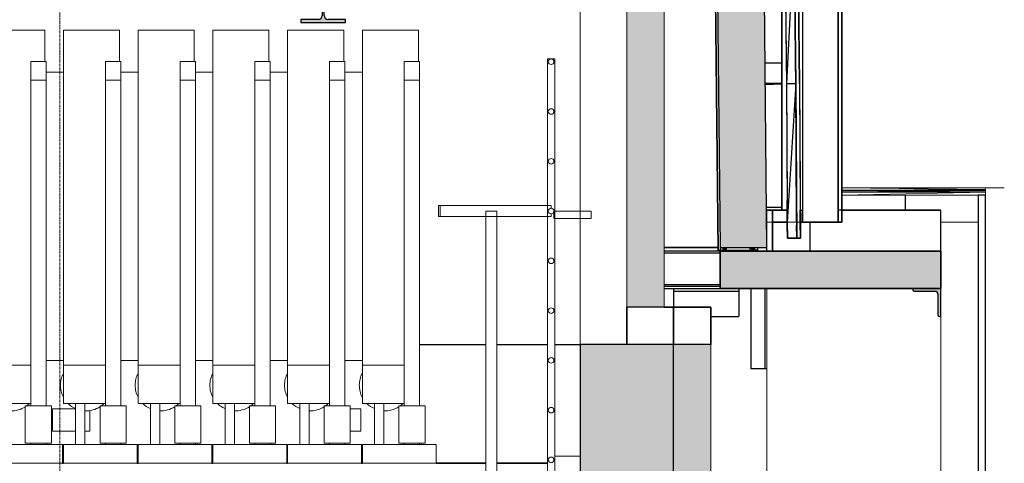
# Model space of a CAD drawing. Header units: millimetres. Extents: x 61846 to 198573, y 13020 to 52988.
# Tile 108 of 150: x 147565 to 152836, y 19093 to 21470. Entities that reach past the tile are written whole.
import ezdxf

# ---------------------------------------------------------------- set-up
doc = ezdxf.new("R2010")
doc.units = ezdxf.units.MM
doc.linetypes.add('Grid Line', pattern=[22.225, 12.7, -3.175, 3.175, -3.175])
for name, color, linetype, lineweight in [('A-COLS', 52, 'Continuous', 35), ('A-FLOR', 192, 'Continuous', 50), ('A-GENM', 13, 'Continuous', 18), ('A-ROOF', 132, 'Continuous', 35), ('A-WALL', 113, 'Continuous', 25), ('E-LITE-EQPM', 33, 'Continuous', 18), ('I-WALL', 2, 'Continuous', 25), ('S-BEAM', 12, 'Continuous', 35), ('S-FNDN', 32, 'Continuous', 35), ('S-GRID', 1, 'Continuous', 18)]:
    doc.layers.add(name, color=color, linetype=linetype, lineweight=lineweight)

# ---------------------------------------------------------------- blocks, each defined once
blk = doc.blocks.new('NLRS_63_LF_LB_plafond armatuur_gen_ISR_NLRS_63_LF_LB_armatuur recht_DNL_3973985 - NLRS_63_LF_LB_plafond armatuur_gen_ISR_NLRS_63_LF_LB_armatuur recht_DNL_3973985-585721-GZ lierenkamer 1')
at = {"layer": 'E-LITE-EQPM', "color": 7, "lineweight": 9}
for p, q in [((84824.6, 19385), (84880.7, 19385)), ((84880.7, 19385), (84880.7, 19265)), ((84880.7, 19265), (84824.6, 19265))]:
    blk.add_line(p, q, dxfattribs=at)
blk = doc.blocks.new('NLRS_63_LF_LB_plafond armatuur_gen_ISR_NLRS_63_LF_LB_noodverlichtings armatuur rond_DNL_4735046 - NLRS_63_LF_LB_plafond armatuur_gen_ISR_NLRS_63_LF_LB_noodverlichtings armatuur rond_DNL_4735046-589605-GZ lierenkamer 1')
at = {"layer": 'E-LITE-EQPM', "color": 7, "lineweight": 9}
for p, q in [((83230.7, 19385), (83230.7, 19265)), ((83230.7, 19385), (83330.7, 19385)), ((83330.7, 19385), (83354.1, 19385)), ((83430.7, 19265), (83430.7, 19377)), ((83330.7, 19265), (83230.7, 19265)), ((83354.1, 19265), (83330.7, 19265)), ((83430.7, 19265), (83404.4, 19265))]:
    blk.add_line(p, q, dxfattribs=at)
blk = doc.blocks.new('TadP_A_INS_INSTALLATIES_rvt-3-GZ lierenkamer 1')
at = {"layer": 'E-LITE-EQPM', "lineweight": 9}
for name in ['NLRS_63_LF_LB_plafond armatuur_gen_ISR_NLRS_63_LF_LB_noodverlichtings armatuur rond_DNL_4735046 - NLRS_63_LF_LB_plafond armatuur_gen_ISR_NLRS_63_LF_LB_noodverlichtings armatuur rond_DNL_4735046-589605-GZ lierenkamer 1', 'NLRS_63_LF_LB_plafond armatuur_gen_ISR_NLRS_63_LF_LB_armatuur recht_DNL_3973985 - NLRS_63_LF_LB_plafond armatuur_gen_ISR_NLRS_63_LF_LB_armatuur recht_DNL_3973985-585721-GZ lierenkamer 1']:
    blk.add_blockref(name, (0, 0), dxfattribs=at)
blk = doc.blocks.new('Basic Wall_28_PBT_WA_beton t_p_g__d_250_C30_37_2203250 - Basic Wall_28_PBT_WA_beton t_p_g__d_250_C30_37_2203250-313176-GZ lierenkamer 1')
at = {"layer": 'A-WALL', "color": 10, "lineweight": 18}
for p, q in [((86305, 24360), (86304.6, 24360)), ((86304.6, 24360), (86304.6, 24290)), ((86305, 19730), (86305, 24360)), ((86055, 24290), (86055, 19730)), ((86055, 24290), (86055, 20445)), ((86055, 20445), (86055, 24290)), ((86055, 24290), (86304.6, 24290)), ((86304.6, 24290), (86055, 24290)), ((86304.6, 24290), (86055, 24290)), ((86055, 20405), (86055, 19730)), ((86055, 19730), (86055, 20405)), ((86055, 19730), (86055.2, 19730)), ((86055, 19730), (86305, 19730)), ((86055.2, 19730), (86055, 19730))]:
    blk.add_line(p, q, dxfattribs=at)
blk = doc.blocks.new('Basic Wall_28_PBT_WA_beton t_p_g__d_250_C30_37_2203250 - Basic Wall_28_PBT_WA_beton t_p_g__d_250_C30_37_2203250-313180-GZ lierenkamer 1')
blk.add_blockref('Basic Wall_28_PBT_WA_beton t_p_g__d_250_C30_37_2203250 - Basic Wall_28_PBT_WA_beton t_p_g__d_250_C30_37_2203250-313176-GZ lierenkamer 1', (0, 0))
blk = doc.blocks.new('28_PBT_SF_toneeltoren_dakboog_28_PBT_SF_toneeltoren_dakboog as R_2584242 - 28_PBT_SF_toneeltoren_dakboog_28_PBT_SF_toneeltoren_dakboog as R_2584242-313469-GZ lierenkamer 1')
at = {"layer": 'S-BEAM', "color": 250, "lineweight": 25}
for p, q in [((86793.9, 20250), (86504.6, 20250)), ((86504.6, 20250), (86793.9, 20250))]:
    blk.add_line(p, q, dxfattribs=at)
blk = doc.blocks.new('28_PBT_SF_toneeltoren_dakboog_28_PBT_SF_toneeltoren_dakboog as R_2584242 - 28_PBT_SF_toneeltoren_dakboog_28_PBT_SF_toneeltoren_dakboog as R_2584242-313473-GZ lierenkamer 1')
blk.add_blockref('28_PBT_SF_toneeltoren_dakboog_28_PBT_SF_toneeltoren_dakboog as R_2584242 - 28_PBT_SF_toneeltoren_dakboog_28_PBT_SF_toneeltoren_dakboog as R_2584242-313469-GZ lierenkamer 1', (0, 0))
blk = doc.blocks.new('28_PBT_SC_staal_H-profiel_gekromd_dak toneeltoren_S355_HE200B_betondak_as R_3531939 - 28_PBT_SC_staal_H-profiel_gekromd_dak toneeltoren_S355_HE200B_betondak_as R_3531939-313701-GZ lierenkamer 1')
at = {"layer": 'A-COLS', "color": 250, "lineweight": 25}
for p, q in [((85302.6, 26125.9), (85301.9, 26113.9)), ((85301.9, 26113.9), (85302.6, 26125.9)), ((85301.9, 26113.9), (85417.3, 26102.5)), ((85417.3, 26102.5), (85301.9, 26113.9)), ((85395.3, 26104.7), (85531.2, 26080.8)), ((85531.2, 26080.8), (85395.3, 26104.7)), ((85417.3, 26102.5), (85531.2, 26080.8)), ((85531.2, 26080.8), (85417.3, 26102.5)), ((85644.8, 26048.1), (85487, 26088.6)), ((85487, 26088.6), (85644.8, 26048.1)), ((85487.6, 26088.5), (85642.6, 26048.9)), ((85642.6, 26048.9), (85487.6, 26088.5)), ((85531.2, 26080.8), (85642.6, 26048.9)), ((85642.6, 26048.9), (85531.2, 26080.8)), ((85642.6, 26048.9), (85750.7, 26007.2)), ((85750.7, 26007.2), (85642.6, 26048.9)), ((85752.1, 26006.5), (85704.2, 26025.2)), ((85704.2, 26025.2), (85752.1, 26006.5)), ((85750.7, 26007.2), (85854.7, 25955.9)), ((85854.7, 25955.9), (85750.7, 26007.2)), ((85855.6, 25955.3), (85811.3, 25977.3)), ((85811.3, 25977.3), (85855.6, 25955.3)), ((85854.7, 25955.9), (85953.5, 25895.4)), ((85953.5, 25895.4), (85854.7, 25955.9)), ((85954.1, 25895), (85914.7, 25919.1)), ((85914.7, 25919.1), (85954.1, 25895)), ((85953.5, 25895.4), (86046.6, 25826.3)), ((86046.6, 25826.3), (85953.5, 25895.4)), ((86046.6, 25826.3), (86133, 25749.1)), ((86133, 25749.1), (86046.6, 25826.3)), ((86133, 25749.1), (86236.6, 25645.2)), ((86236.6, 25645.2), (86133, 25749.1)), ((86236.6, 25645.2), (86330.8, 25532.9)), ((86330.8, 25532.9), (86236.6, 25645.2)), ((86330.8, 25532.9), (86415.2, 25412.9)), ((86415.2, 25412.9), (86330.8, 25532.9)), ((86415.2, 25412.9), (86488.9, 25286.1)), ((86488.9, 25286.1), (86415.2, 25412.9)), ((86488.9, 25286.1), (86551.6, 25153.5)), ((86551.6, 25153.5), (86488.9, 25286.1)), ((86551.6, 25153.5), (86602.7, 25016.1)), ((86602.7, 25016.1), (86551.6, 25153.5)), ((86602.7, 25016.1), (86641.9, 24874.8)), ((86641.9, 24874.8), (86602.7, 25016.1)), ((86641.9, 24874.8), (86668.9, 24730.6)), ((86668.9, 24730.6), (86641.9, 24874.8)), ((86668.9, 24730.6), (86683.5, 24584.7)), ((86683.5, 24584.7), (86668.9, 24730.6)), ((86683.5, 24584.7), (86714.7, 24203.1)), ((86714.7, 24203.1), (86683.5, 24584.7)), ((86714.7, 24203.1), (86738.5, 23821)), ((86738.5, 23821), (86714.7, 24203.1)), ((86738.5, 23821), (86754.9, 23438.6)), ((86754.9, 23438.6), (86738.5, 23821)), ((86754.9, 23438.6), (86763.9, 23055.9)), ((86763.9, 23055.9), (86754.9, 23438.6)), ((86794, 20233.9), (86763.9, 23055.9)), ((86763.9, 23055.9), (86794, 20233.9)), ((86806, 20234), (86805.8, 20250)), ((86805.8, 20250), (86806, 20234)), ((86821, 20234.2), (86820.7, 20250)), ((86821, 20234.2), (86820.8, 20250)), ((86821, 20234.2), (86820.8, 20250)), ((86821, 20234.2), (86820.8, 20250)), ((86821, 20234.2), (86820.8, 20250)), ((86821, 20234.2), (86820.8, 20250)), ((86821, 20234.2), (86820.8, 20250)), ((86821.6, 20234.2), (86821.4, 20250)), ((86821.6, 20234.2), (86821.5, 20250)), ((86823.4, 20234.2), (86823, 20250)), ((86823.4, 20234.2), (86823.4, 20250)), ((86826.2, 20234.2), (86825.9, 20250)), ((86826.2, 20234.2), (86826.4, 20250)), ((86830, 20234.3), (86829.6, 20250)), ((86830, 20234.3), (86830.1, 20250)), ((86834.3, 20234.3), (86833.8, 20250)), ((86834.3, 20234.3), (86834.4, 20250)), ((86839, 20234.4), (86838.3, 20250)), ((86839, 20234.4), (86838.8, 20250)), ((86973, 20235.8), (86959.8, 20250)), ((86973, 20235.8), (86966.3, 20250)), ((86973, 20235.8), (86968.3, 20250)), ((86973, 20235.8), (86969.4, 20250)), ((86973, 20235.8), (86970, 20250)), ((86973, 20235.8), (86970.5, 20250)), ((86973, 20235.8), (86970.7, 20250)), ((86973, 20235.8), (86970.9, 20250)), ((86973, 20235.8), (86971.1, 20250)), ((86973, 20235.8), (86971.3, 20250)), ((86973, 20235.8), (86971.4, 20250)), ((86973, 20235.8), (86971.5, 20250)), ((86973, 20235.8), (86971.6, 20250)), ((86973, 20235.8), (86971.6, 20250)), ((86973, 20235.8), (86971.7, 20250)), ((86973, 20235.8), (86971.8, 20250)), ((86973, 20235.8), (86971.9, 20250)), ((86973, 20235.8), (86972, 20250)), ((86973, 20235.8), (86972, 20250)), ((86973, 20235.8), (86972.1, 20250)), ((86973, 20235.8), (86972.1, 20250)), ((86973, 20235.8), (86972.1, 20250)), ((86973, 20235.8), (86972.8, 20250)), ((86973, 20235.8), (86973.2, 20250)), ((86977.6, 20235.8), (86977.4, 20250)), ((86977.6, 20235.8), (86977.8, 20250)), ((86982, 20235.9), (86981.5, 20250)), ((86982, 20235.9), (86982, 20250)), ((86985.7, 20235.9), (86985.4, 20250)), ((86985.7, 20235.9), (86985.8, 20250)), ((86988.6, 20235.9), (86988.3, 20250)), ((86988.6, 20235.9), (86988.5, 20250)), ((86990.3, 20236), (86990.1, 20250)), ((86990.3, 20236), (86990.2, 20250)), ((86991, 20236), (86990.8, 20250)), ((86991, 20236), (86990.8, 20250)), ((86991, 20236), (86990.8, 20250)), ((86991, 20236), (86990.8, 20250)), ((86991, 20236), (86990.8, 20250)), ((86991, 20236), (86990.8, 20250)), ((86991, 20236), (86990.8, 20250)), ((87006, 20236.1), (87005.7, 20250)), ((87006, 20236.1), (87005.8, 20250)), ((86806, 20234), (86794, 20233.9)), ((86794, 20233.9), (86806, 20234)), ((86821, 20234.2), (86806, 20234)), ((86821.6, 20234.2), (86821, 20234.2)), ((86823.4, 20234.2), (86821.6, 20234.2)), ((86826.2, 20234.2), (86823.4, 20234.2)), ((86830, 20234.3), (86826.2, 20234.2)), ((86834.3, 20234.3), (86830, 20234.3)), ((86839, 20234.4), (86834.3, 20234.3)), ((86973, 20235.8), (86839, 20234.4)), ((86977.6, 20235.8), (86973, 20235.8)), ((86982, 20235.9), (86977.6, 20235.8)), ((86985.7, 20235.9), (86982, 20235.9)), ((86988.6, 20235.9), (86985.7, 20235.9)), ((86990.3, 20236), (86988.6, 20235.9)), ((86991, 20236), (86990.3, 20236)), ((87006, 20236.1), (86991, 20236))]:
    blk.add_line(p, q, dxfattribs=at)
blk = doc.blocks.new('28_PBT_SC_staal_H-profiel_gekromd_dak toneeltoren_S355_HE200B_betondak_as R_3531939 - 28_PBT_SC_staal_H-profiel_gekromd_dak toneeltoren_S355_HE200B_betondak_as R_3531939-313705-GZ lierenkamer 1')
blk.add_blockref('28_PBT_SC_staal_H-profiel_gekromd_dak toneeltoren_S355_HE200B_betondak_as R_3531939 - 28_PBT_SC_staal_H-profiel_gekromd_dak toneeltoren_S355_HE200B_betondak_as R_3531939-313701-GZ lierenkamer 1', (0, 0))
blk = doc.blocks.new('16_PBT_SC_beton_opstort_rechthoekig_C30_37_250x400_3590447 - 16_PBT_SC_beton_opstort_rechthoekig_C30_37_250x400_3590447-313769-GZ lierenkamer 1')
at = {"layer": 'S-FNDN', "color": 250, "lineweight": 25}
for p, q in [((86305, 19730), (86305, 19930)), ((86504.6, 19930), (86555, 19930)), ((86555, 19730), (86555, 19930))]:
    blk.add_line(p, q, dxfattribs=at)
blk = doc.blocks.new('28_PBT_SC_staal_H-profiel_S355_HE180A_1_2 - 28_PBT_SC_staal_H-profiel_S355_HE180A_1_2-369213-GZ lierenkamer 1')
at = {"layer": 'A-COLS', "color": 250, "lineweight": 25}
for p, q in [((86969.5, 20030), (86969.5, 19600)), ((87045.5, 19600), (87045.5, 20030)), ((87030.5, 19600), (86969.5, 19600)), ((87045.5, 19600), (87030.5, 19600)), ((87055, 19600), (87045.5, 19600))]:
    blk.add_line(p, q, dxfattribs=at)
blk = doc.blocks.new('28_PBT_SF_staal_H-profiel_S355_HE240B 3011832 - 28_PBT_SF_staal_H-profiel_S355_HE240B 3011832-366756-GZ lierenkamer 1')
at = {"layer": 'S-BEAM', "lineweight": 25}
blk.add_hatch(color=5, dxfattribs=at).paths.add_polyline_path([(84559.6, 21455), (84799.6, 21455), (84799.6, 21472), (84705.6, 21472), (84695.1, 21474.8), (84687.4, 21482.5), (84684.6, 21493), (84684.6, 21657), (84687.4, 21667.5), (84695.1, 21675.2), (84705.6, 21678), (84799.6, 21678), (84799.6, 21695), (84559.6, 21695), (84559.6, 21678), (84653.6, 21678), (84664.1, 21675.2), (84671.8, 21667.5), (84674.6, 21657), (84674.6, 21493), (84671.8, 21482.5), (84664.1, 21474.8), (84653.6, 21472), (84559.6, 21472)])
at = {"layer": 'S-BEAM', "color": 250, "lineweight": 25}
for p, q in [((84799.6, 21695), (84559.6, 21695)), ((84559.6, 21695), (84559.6, 21678)), ((84559.6, 21678), (84653.6, 21678)), ((84705.6, 21678), (84799.6, 21678)), ((84799.6, 21678), (84799.6, 21695)), ((84674.6, 21657), (84674.6, 21493)), ((84684.6, 21493), (84684.6, 21657)), ((84653.6, 21472), (84559.6, 21472)), ((84559.6, 21472), (84559.6, 21455)), ((84559.6, 21455), (84799.6, 21455)), ((84799.6, 21472), (84705.6, 21472)), ((84799.6, 21455), (84799.6, 21472))]:
    blk.add_line(p, q, dxfattribs=at)
for centre, start, end in [((84653.6, 21657), 0, 90), ((84705.6, 21657), 90, 180), ((84653.6, 21493), 270, 0), ((84705.6, 21493), 180, 270)]:
    blk.add_arc(centre, 21, start, end, dxfattribs=at)
blk = doc.blocks.new('28_PBT_SF_staal_H-profiel_S355_HE200A 2379744 - 28_PBT_SF_staal_H-profiel_S355_HE200A 2379744-348573-GZ lierenkamer 1')
at = {"layer": 'S-BEAM', "color": 250, "lineweight": 25}
for p, q in [((86804.6, 20230), (86504.6, 20230)), ((86804.6, 20220), (86504.6, 20220)), ((86804.6, 20050), (86504.6, 20050)), ((86804.6, 20040), (86504.6, 20040))]:
    blk.add_line(p, q, dxfattribs=at)
blk = doc.blocks.new('28_PBT_SF_staal_L-profiel_S355_L150x150x15 2166298 - 28_PBT_SF_staal_L-profiel_S355_L150x150x15 2166298-347949-GZ lierenkamer 1')
at = {"layer": 'S-BEAM', "lineweight": 25}
blk.add_hatch(color=5, dxfattribs=at).paths.add_polyline_path([(87979, 19880), (87986, 19880), (87986, 20030), (87836, 20030), (87836, 20023), (87838.3, 20017.3), (87844, 20015), (87955, 20015), (87966.3, 20010.3), (87971, 19999), (87971, 19888), (87973.3, 19882.3)])
at = {"layer": 'S-BEAM', "color": 250, "lineweight": 25}
for p, q in [((87986, 20030), (87836, 20030)), ((87836, 20030), (87836, 20023)), ((87844, 20015), (87955, 20015)), ((87971, 19999), (87971, 19888)), ((87986, 19880), (87986, 20030)), ((87979, 19880), (87986, 19880))]:
    blk.add_line(p, q, dxfattribs=at)
for centre, radius, start, end in [((87844, 20023), 8, 180, 270), ((87955, 19999), 16, 0, 90), ((87979, 19888), 8, 180, 270)]:
    blk.add_arc(centre, radius, start, end, dxfattribs=at)
blk = doc.blocks.new('28_PBT_SF_staal_L-profiel_S355_L150x150x15 2166137 - 28_PBT_SF_staal_L-profiel_S355_L150x150x15 2166137-347933-GZ lierenkamer 1')
at = {"layer": 'S-BEAM', "color": 250, "lineweight": 25}
for p, q in [((86555.2, 20030), (86804.6, 20030)), ((86555.2, 20015), (86905.2, 20015)), ((86905.2, 20030), (86905.2, 20023)), ((86905.2, 20023), (86905.2, 20015)), ((86905.2, 20015), (86905.2, 19999)), ((86905.2, 19999), (86905.2, 19888)), ((86755.2, 19880), (86905.2, 19880)), ((86905.2, 19888), (86905.2, 19880))]:
    blk.add_line(p, q, dxfattribs=at)
blk = doc.blocks.new('28_PBT_SF_betonbalk_C30_37_500x1155 - 28_PBT_SF_betonbalk_C30_37_500x1155-347679-GZ lierenkamer 1')
at = {"layer": 'S-BEAM', "lineweight": 25}
blk.add_hatch(color=5, dxfattribs=at).paths.add_polyline_path([(86555.2, 18575), (86555.2, 19730), (86055.2, 19730), (86055.2, 18575)])
at = {"layer": 'S-BEAM', "color": 250, "lineweight": 25}
for p, q in [((86555.2, 19730), (86055.2, 19730)), ((86055.2, 19730), (86055.2, 18575)), ((86555.2, 18575), (86555.2, 19730)), ((86055.2, 18575), (86555.2, 18575))]:
    blk.add_line(p, q, dxfattribs=at)
blk = doc.blocks.new('28_PBT_SF_betonbalk_C30_37_770x1155 - 28_PBT_SF_betonbalk_C30_37_770x1155-347668-GZ lierenkamer 1')
at = {"layer": 'S-BEAM', "color": 250, "lineweight": 25}
for p, q in [((85195.6, 19730), (85549.6, 19730)), ((85609.6, 19730), (85879.6, 19730)), ((85919.6, 19730), (86055.2, 19730))]:
    blk.add_line(p, q, dxfattribs=at)
blk = doc.blocks.new('21_PBT_SF_akoestische ontkoppeling_250x300 1711015 - 21_PBT_SF_akoestische ontkoppeling_250x300 1711015-344436-GZ lierenkamer 1')
at = {"layer": 'S-BEAM', "color": 250, "lineweight": 25}
for p, q in [((86504.6, 20030), (86555.2, 20030)), ((86555.2, 20030), (86555.2, 19730))]:
    blk.add_line(p, q, dxfattribs=at)
blk = doc.blocks.new('28_PBT_SF_toneeltoren_dakboog_28_PBT_SF_toneeltoren_dakboog as R - 28_PBT_SF_toneeltoren_dakboog_28_PBT_SF_toneeltoren_dakboog as R-332845-GZ lierenkamer 1')
at = {"layer": 'S-BEAM', "lineweight": 25}
blk.add_hatch(color=5, dxfattribs=at).paths.add_polyline_path([(86838, 20250), (87055.3, 20250), (87024.5, 23120.4), (87015.7, 23471.2), (86998.2, 23865.8), (86976.2, 24218.6), (86944.8, 24604.2), (86930.1, 24754.8), (86903.9, 24903.8), (86866.4, 25050.4), (86817.8, 25193.7), (86758.4, 25332.9), (86688.5, 25467.1), (86608.6, 25595.5), (86519, 25717.5), (86414, 25838.8), (86313.4, 25939.2), (86209.5, 26031.6), (86097.7, 26114.2), (85969.6, 26191.1), (85854.2, 26247.9), (85724.5, 26297.8), (85590.8, 26335.9), (85448.7, 26362.4), (85315.9, 26375.5), (85302.6, 26125.9), (85419, 26114.4), (85535.5, 26092), (85652.4, 26058), (85763.7, 26014.1), (85860.3, 25966.4), (85969.6, 25898.4), (86056.5, 25833.5), (86148, 25751.1), (86245.5, 25653.2), (86346.2, 25531.9), (86425.3, 25419.3), (86499.6, 25291.7), (86562.7, 25158.2), (86614.1, 25019.9), (86654.2, 24874.2), (86680.8, 24732.5), (86700.5, 24523.5), (86728.6, 24172.7), (86752.3, 23778.1), (86768.2, 23383.5), (86776.6, 22988.9), (86805.3, 20250)])
at = {"layer": 'S-BEAM', "color": 250, "lineweight": 25}
for p, q in [((86775.9, 23056), (86805.3, 20250)), ((87055.3, 20250), (87025.9, 23059)), ((86805.3, 20250), (87055.3, 20250))]:
    blk.add_line(p, q, dxfattribs=at)
blk = doc.blocks.new('TadP_A_CON_CONSTRUCTIE_rvt-3-GZ lierenkamer 1')
at = {"layer": 'A-FLOR'}
blk.add_hatch(color=135, dxfattribs=at).paths.add_polyline_path([(87272.1, 20030), (87986, 20030), (87986, 20230), (86804.6, 20230), (86804.6, 20030), (86924.8, 20030)])
at = {"layer": 'A-FLOR', "color": 90, "lineweight": 35}
for p, q in [((87986, 20230), (86804.6, 20230)), ((86804.6, 20230), (86804.6, 20030)), ((87986, 20030), (87986, 20230)), ((86804.6, 20030), (87986, 20030))]:
    blk.add_line(p, q, dxfattribs=at)
at = {"layer": 'I-WALL', "color": 10, "lineweight": 18}
for p, q in [((87085.2, 20385), (87055, 20385)), ((87055, 20385), (87055, 20278.3)), ((87233.9, 20385), (87163.9, 20385)), ((87986, 20385), (87986, 16355)), ((88186, 20385), (87986, 20385)), ((88186, 16355), (88186, 20385)), ((87055, 20250), (87055, 20230)), ((87055, 20030), (87055, 16355)), ((85195.6, 19730), (85549.6, 19730)), ((85609.6, 19730), (85879.6, 19730)), ((85919.6, 19730), (86055.2, 19730))]:
    blk.add_line(p, q, dxfattribs=at)
at = {"layer": 'A-COLS', "color": 10, "lineweight": 18}
for name in ['28_PBT_SC_staal_H-profiel_gekromd_dak toneeltoren_S355_HE200B_betondak_as R_3531939 - 28_PBT_SC_staal_H-profiel_gekromd_dak toneeltoren_S355_HE200B_betondak_as R_3531939-313705-GZ lierenkamer 1', '28_PBT_SC_staal_H-profiel_S355_HE180A_1_2 - 28_PBT_SC_staal_H-profiel_S355_HE180A_1_2-369213-GZ lierenkamer 1']:
    blk.add_blockref(name, (0, 0), dxfattribs=at)
at = {"layer": 'A-WALL', "color": 10, "lineweight": 18}
blk.add_blockref('Basic Wall_28_PBT_WA_beton t_p_g__d_250_C30_37_2203250 - Basic Wall_28_PBT_WA_beton t_p_g__d_250_C30_37_2203250-313180-GZ lierenkamer 1', (0, 0), dxfattribs=at)
at = {"layer": 'S-BEAM', "color": 10, "lineweight": 18}
for name in ['28_PBT_SF_toneeltoren_dakboog_28_PBT_SF_toneeltoren_dakboog as R - 28_PBT_SF_toneeltoren_dakboog_28_PBT_SF_toneeltoren_dakboog as R-332845-GZ lierenkamer 1', '28_PBT_SF_toneeltoren_dakboog_28_PBT_SF_toneeltoren_dakboog as R_2584242 - 28_PBT_SF_toneeltoren_dakboog_28_PBT_SF_toneeltoren_dakboog as R_2584242-313473-GZ lierenkamer 1', '28_PBT_SF_staal_H-profiel_S355_HE240B 3011832 - 28_PBT_SF_staal_H-profiel_S355_HE240B 3011832-366756-GZ lierenkamer 1', '28_PBT_SF_staal_H-profiel_S355_HE200A 2379744 - 28_PBT_SF_staal_H-profiel_S355_HE200A 2379744-348573-GZ lierenkamer 1', '21_PBT_SF_akoestische ontkoppeling_250x300 1711015 - 21_PBT_SF_akoestische ontkoppeling_250x300 1711015-344436-GZ lierenkamer 1', '28_PBT_SF_staal_L-profiel_S355_L150x150x15 2166137 - 28_PBT_SF_staal_L-profiel_S355_L150x150x15 2166137-347933-GZ lierenkamer 1', '28_PBT_SF_staal_L-profiel_S355_L150x150x15 2166298 - 28_PBT_SF_staal_L-profiel_S355_L150x150x15 2166298-347949-GZ lierenkamer 1', '28_PBT_SF_betonbalk_C30_37_770x1155 - 28_PBT_SF_betonbalk_C30_37_770x1155-347668-GZ lierenkamer 1', '28_PBT_SF_betonbalk_C30_37_500x1155 - 28_PBT_SF_betonbalk_C30_37_500x1155-347679-GZ lierenkamer 1']:
    blk.add_blockref(name, (0, 0), dxfattribs=at)
at = {"layer": 'S-FNDN', "color": 10, "lineweight": 18}
blk.add_blockref('16_PBT_SC_beton_opstort_rechthoekig_C30_37_250x400_3590447 - 16_PBT_SC_beton_opstort_rechthoekig_C30_37_250x400_3590447-313769-GZ lierenkamer 1', (0, 0), dxfattribs=at)
blk = doc.blocks.new('27_NOAHH_Dak_Dak-x 2562847 - 27_NOAHH_Dak_Dak-x-148301-GZ lierenkamer 1')
at = {"layer": 'A-ROOF', "color": 250, "lineweight": 25}
for p, q in [((86304.6, 19930), (86304.6, 19730)), ((86755.2, 19930), (86304.6, 19930)), ((86555.2, 19930), (86755.2, 19930)), ((86555.2, 19930), (86555.2, 19730)), ((86555.2, 19730), (86555.2, 19930)), ((86755.2, 19930), (86555.2, 19930)), ((86755.2, 19930), (86755.2, 19730)), ((86755.2, 19730), (86755.2, 19930)), ((86755.2, 19730), (86755.2, 19930)), ((86755.2, 19730), (86304.6, 19730))]:
    blk.add_line(p, q, dxfattribs=at)
blk = doc.blocks.new('27_NOAHH_Dak_Dak-x 2562847 - 27_NOAHH_Dak_Dak-x 2562847-148305-GZ lierenkamer 1')
blk.add_blockref('27_NOAHH_Dak_Dak-x 2562847 - 27_NOAHH_Dak_Dak-x-148301-GZ lierenkamer 1', (0, 0))
blk = doc.blocks.new('21_NOAHH_Wand_Wand-x 2607887 - 21_NOAHH_Wand_Wand-x 2607887-150737-GZ lierenkamer 1')
at = {"layer": 'A-WALL', "lineweight": 13}
blk.add_hatch(color=9, dxfattribs=at).paths.add_polyline_path([(86577.5, 15820), (86755.2, 15820), (86755.2, 19730), (86555.2, 19730), (86555.2, 15820)])
at = {"layer": 'A-WALL', "color": 130, "lineweight": 13}
for p, q in [((86755.2, 19730), (86555.2, 19730)), ((86555.2, 19730), (86555.2, 15820)), ((86755.2, 15820), (86755.2, 19730))]:
    blk.add_line(p, q, dxfattribs=at)
blk = doc.blocks.new('27_NOAHH_Dak_Dak-x 2768356 - 27_NOAHH_Dak_Dak-x-159358-GZ lierenkamer 1')
at = {"layer": 'A-ROOF', "color": 250, "lineweight": 25}
for p, q in [((87055.5, 20230), (87055.5, 20450)), ((87055.5, 20230), (87055.5, 20450)), ((87055.5, 20230), (87055.5, 20450)), ((87055.5, 20450), (87085.2, 20450)), ((87085.2, 20450), (87055.5, 20450)), ((87163.6, 20450), (87055.5, 20450)), ((87085.2, 20450), (87085.2, 20385)), ((87085.2, 20385), (87085.2, 20450)), ((87085.2, 20450), (87163.6, 20450)), ((87163.6, 20450), (87085.2, 20450)), ((87163.6, 20450), (87163.9, 20385)), ((87163.9, 20385), (87163.6, 20450)), ((87164.4, 20300), (87163.6, 20450)), ((87233.6, 20450), (87246, 20450)), ((87233.6, 20450), (87246, 20450)), ((87233.6, 20450), (87246, 20450)), ((87233.9, 20385), (87233.6, 20450)), ((87233.6, 20450), (87234.4, 20300.2)), ((87233.6, 20450), (87233.9, 20385)), ((87246, 20385), (87246, 20450)), ((87456, 20450), (87436, 20450)), ((87456, 20450), (87436, 20450)), ((87986, 20450), (87456, 20450)), ((87456, 20450), (87986, 20450)), ((87456, 20450), (87986, 20450)), ((87456, 20385), (87456, 20450)), ((87456, 20450), (87456, 20385)), ((87456, 20450), (87456, 20385)), ((87986, 20385), (87986, 20450)), ((87986, 20385), (87986, 20450)), ((87986, 20230), (87986, 20450)), ((87085.2, 20230), (87085.2, 20385)), ((87085.2, 20385), (87163.9, 20385)), ((87085.2, 20385), (87085.2, 20230)), ((87163.9, 20385), (87085.2, 20385)), ((87163.9, 20385), (87164.4, 20300)), ((87164.4, 20300), (87163.9, 20385)), ((87233.9, 20385), (87246, 20385)), ((87234.4, 20300.2), (87233.9, 20385)), ((87246, 20385), (87233.9, 20385)), ((87233.9, 20385), (87234.4, 20300.2)), ((87456, 20385), (87246, 20385)), ((87285.2, 20385), (87285.2, 20230)), ((87285.2, 20385), (87285.2, 20230)), ((87436, 20385), (87456, 20385)), ((87456, 20385), (87436, 20385)), ((87164.4, 20300), (87234.4, 20300.2)), ((87234.4, 20300.2), (87164.4, 20300)), ((87234.4, 20300.2), (87164.4, 20300)), ((87055.5, 20230), (87986, 20230))]:
    blk.add_line(p, q, dxfattribs=at)
blk = doc.blocks.new('27_NOAHH_Dak_Dak-x 2768356 - 27_NOAHH_Dak_Dak-x 2768356-159362-GZ lierenkamer 1')
blk.add_blockref('27_NOAHH_Dak_Dak-x 2768356 - 27_NOAHH_Dak_Dak-x-159358-GZ lierenkamer 1', (0, 0))
blk = doc.blocks.new('21_NOAHH_Wand_Wand-x 2784256 - 21_NOAHH_Wand_Wand-x 2784256-161099-GZ lierenkamer 1')
at = {"layer": 'A-WALL', "lineweight": 13}
blk.add_hatch(color=9, dxfattribs=at).paths.add_polyline_path([(86304.6, 19930), (86504.6, 19930), (86504.6, 24610), (86304.6, 24610), (86304.6, 19963.7)])
at = {"layer": 'A-WALL', "color": 130, "lineweight": 13}
for p, q in [((86304.6, 24610), (86304.6, 19930)), ((86504.6, 19930), (86504.6, 24610)), ((86304.6, 19930), (86504.6, 19930))]:
    blk.add_line(p, q, dxfattribs=at)
blk = doc.blocks.new('27_NOAHH_Dak_Dak-x 2835671 - 21_10_Hout-163087-GZ lierenkamer 1')
at = {"layer": 'A-ROOF', "color": 250, "lineweight": 25}
for p, q in [((87045, 21238.6), (87135.2, 21238.6)), ((87046.1, 21130), (87135.2, 21129.4)), ((87135.2, 21125.7), (87046.2, 21122)), ((87053, 20465), (87135.2, 20465))]:
    blk.add_line(p, q, dxfattribs=at)
blk = doc.blocks.new('27_NOAHH_Dak_Dak-x 2835671 - 27_NOAHH_Dak_Dak-x 2835671-163054-GZ lierenkamer 1')
blk.add_blockref('27_NOAHH_Dak_Dak-x 2835671 - 21_10_Hout-163087-GZ lierenkamer 1', (0, 0))
blk = doc.blocks.new('_NOAHH_Kolom_Kolom-x 2848781 - 21_10_Baksteen-163511-GZ lierenkamer 1')
at = {"layer": 'A-COLS', "color": 250, "lineweight": 25}
for p, q in [((87246, 22900), (87135.2, 22900)), ((87246, 22900), (87135.2, 22900)), ((87135.2, 22900), (87135.2, 20450)), ((87135.2, 20450), (87135.2, 22900))]:
    blk.add_line(p, q, dxfattribs=at)
blk = doc.blocks.new('_NOAHH_Kolom_Kolom-x 2848781 - _NOAHH_Kolom_Kolom-x 2848781-163508-GZ lierenkamer 1')
blk.add_blockref('_NOAHH_Kolom_Kolom-x 2848781 - 21_10_Baksteen-163511-GZ lierenkamer 1', (0, 0))
blk = doc.blocks.new('_NOAHH_Kolom_Kolom-x 2849326 - 21_10_Baksteen-163555-GZ lierenkamer 1')
at = {"layer": 'A-COLS', "color": 250, "lineweight": 25}
for p, q in [((87436, 22900), (87436, 20385)), ((87436, 22900), (87456, 22900)), ((87436, 22900), (87456, 22900)), ((87436, 22900), (87456, 22900)), ((87456, 22900), (87456, 20385)), ((87456, 20385), (87456, 22900)), ((87456, 20385), (87456, 22900)), ((87436, 20385), (87456, 20385)), ((87436, 20385), (87456, 20385)), ((87456, 20385), (87436, 20385))]:
    blk.add_line(p, q, dxfattribs=at)
blk = doc.blocks.new('_NOAHH_Kolom_Kolom-x 2849326 - _NOAHH_Kolom_Kolom-x 2849326-163552-GZ lierenkamer 1')
at = {"layer": 'A-COLS', "color": 250, "lineweight": 25}
for p, q in [((87246, 22900), (87246, 20385)), ((87436, 20385), (87436, 22900)), ((87246, 20385), (87436, 20385))]:
    blk.add_line(p, q, dxfattribs=at)
blk.add_blockref('_NOAHH_Kolom_Kolom-x 2849326 - 21_10_Baksteen-163555-GZ lierenkamer 1', (0, 0))
blk = doc.blocks.new('21_NOAHH_Wand_Wand-x 2856650 - 21_NOAHH_Wand_Wand-x-164164-GZ lierenkamer 1')
at = {"layer": 'A-WALL', "color": 130, "lineweight": 13}
for p, q in [((88326, 20570), (87456, 20570)), ((87456, 20570), (88226, 20560)), ((87456, 20570), (88222.9, 20567.3)), ((87456, 20570), (88215.5, 20570)), ((88226, 20560), (87456, 20556.1)), ((88326, 20570), (88215.5, 20570)), ((88222.9, 20567.3), (88215.5, 20570)), ((88222.9, 20567.3), (88215.5, 20570)), ((88215.5, 20570), (88222.9, 20567.3)), ((88326, 20570), (88215.5, 20570)), ((88326, 20570), (88215.5, 20570)), ((88326, 20570), (88215.5, 20570)), ((88222.9, 20567.3), (88222.9, 20567.3)), ((88226, 20560), (88222.9, 20567.3)), ((88226, 20560), (88226, 20556.1)), ((88326, 20570), (88326, 20570)), ((87456, 20556.1), (88226, 20556.1)), ((88226, 20556.1), (87456, 20553)), ((87456, 20553), (88226, 20553)), ((87456, 20546.1), (88226, 20553)), ((87456, 20530), (88226, 20546.1)), ((87456, 20546.1), (88226, 20546.1)), ((87456, 20530), (88186, 20530)), ((88226, 20556.1), (88226, 20553)), ((88226, 20553), (88226, 20546.1)), ((88226, 20546.1), (88226, 20530))]:
    blk.add_line(p, q, dxfattribs=at)
blk = doc.blocks.new('21_NOAHH_Wand_Wand-x 2856650 - 21_NOAHH_Wand_Wand-x 2856650-164168-GZ lierenkamer 1')
blk.add_blockref('21_NOAHH_Wand_Wand-x 2856650 - 21_NOAHH_Wand_Wand-x-164164-GZ lierenkamer 1', (0, 0))
blk = doc.blocks.new('27_NOAHH_Dak_Dak-x 2863758 - 21_10_Baksteen wit halfsteens-164665-GZ lierenkamer 1')
at = {"layer": 'A-ROOF', "color": 250, "lineweight": 25}
for p, q in [((87210, 21128.9), (87200.9, 21957.5)), ((87200.9, 21957.5), (87210, 21128.9)), ((87200.9, 21957.5), (87210, 21128.9)), ((87220.9, 21957.7), (87230, 21128.9)), ((87230, 21128.9), (87220.9, 21957.7)), ((87230, 21128.9), (87220.9, 21957.7)), ((87210, 21128.9), (87214.4, 20300.1)), ((87210, 21128.9), (87213.9, 20385)), ((87213.9, 20385), (87210, 21128.9)), ((87230, 21128.9), (87234.4, 20300.2)), ((87230, 21128.9), (87233.6, 20450)), ((87230, 21128.9), (87233.6, 20450)), ((87214.4, 20300.1), (87234.4, 20300.2))]:
    blk.add_line(p, q, dxfattribs=at)
blk = doc.blocks.new('27_NOAHH_Dak_Dak-x 2863758 - 21_10_Hout-164661-GZ lierenkamer 1')
at = {"layer": 'A-ROOF', "color": 250, "lineweight": 25}
for p, q in [((87150.9, 21957.2), (87158.5, 21257.7)), ((87150.9, 21957.2), (87160, 21128.6)), ((87150.9, 21957.2), (87158.5, 21257.7)), ((87200.9, 21957.5), (87160, 21128.6)), ((87200.9, 21957.5), (87208.5, 21258)), ((87200.9, 21957.5), (87210, 21128.9)), ((87200.9, 21957.5), (87210, 21128.9)), ((87158.5, 21257.7), (87160, 21128.6)), ((87158.5, 21257.7), (87160, 21128.6)), ((87210, 21128.9), (87208.5, 21258)), ((87210, 21128.9), (87208.5, 21258)), ((87160, 21128.6), (87210, 21128.9)), ((87160, 21128.6), (87163.3, 20500.9)), ((87160, 21128.6), (87163.6, 20450)), ((87160, 21128.6), (87163.3, 20500.9)), ((87210, 21128.9), (87163.9, 20385)), ((87210, 21128.9), (87213.3, 20500.9)), ((87210, 21128.9), (87213.9, 20385)), ((87213.9, 20385), (87210, 21128.9)), ((87164, 20371.8), (87163.3, 20500.9)), ((87163.3, 20500.9), (87163.6, 20445)), ((87213.3, 20500.9), (87214, 20371.8)), ((87213.3, 20500.9), (87213.9, 20385)), ((87164, 20371.8), (87164, 20378.1)), ((87164.4, 20300), (87164, 20371.8)), ((87164.1, 20348.8), (87164, 20371.8)), ((87214, 20378.2), (87214, 20371.8)), ((87214.4, 20300.1), (87214, 20371.8)), ((87214.1, 20348.9), (87214, 20371.8)), ((87164.4, 20300), (87203.5, 20300.1)), ((87164.4, 20300), (87180.4, 20300)), ((87203.5, 20300.1), (87214.4, 20300.1)), ((87203.5, 20300.1), (87207, 20300.1))]:
    blk.add_line(p, q, dxfattribs=at)
blk = doc.blocks.new('27_NOAHH_Dak_Dak-x 2863758 - 27_NOAHH_Dak_Dak-x 2863758-164626-GZ lierenkamer 1')
for name in ['27_NOAHH_Dak_Dak-x 2863758 - 21_10_Hout-164661-GZ lierenkamer 1', '27_NOAHH_Dak_Dak-x 2863758 - 21_10_Baksteen wit halfsteens-164665-GZ lierenkamer 1']:
    blk.add_blockref(name, (0, 0))
blk = doc.blocks.new('Pinnacles steenstrip dik 430mm 430 x 40 2706044 - Pinnacles steenstrip dik 430mm 430 x 40 2706044-246054-GZ lierenkamer 1')
at = {"layer": 'A-COLS', "color": 250, "lineweight": 25}
blk.add_line((87796, 20530), (87796, 20450), dxfattribs=at)
blk = doc.blocks.new('Pinnacles steenstrip dik 540mm  540 x 40 2604797 - Pinnacles steenstrip dik 540mm  540 x 40 2604797-231283-GZ lierenkamer 1')
at = {"layer": 'A-COLS', "color": 250, "lineweight": 25}
for p, q in [((88226, 20530), (88186, 20530)), ((88186, 20530), (88186, 16495)), ((88226, 16495), (88226, 20530))]:
    blk.add_line(p, q, dxfattribs=at)
blk = doc.blocks.new('TadP_A_BWK_BOUWKUNDE_rvt-3-GZ lierenkamer 1')
at = {"layer": 'A-COLS', "color": 250, "lineweight": 25}
for name in ['_NOAHH_Kolom_Kolom-x 2848781 - _NOAHH_Kolom_Kolom-x 2848781-163508-GZ lierenkamer 1', '_NOAHH_Kolom_Kolom-x 2849326 - _NOAHH_Kolom_Kolom-x 2849326-163552-GZ lierenkamer 1', 'Pinnacles steenstrip dik 430mm 430 x 40 2706044 - Pinnacles steenstrip dik 430mm 430 x 40 2706044-246054-GZ lierenkamer 1', 'Pinnacles steenstrip dik 540mm  540 x 40 2604797 - Pinnacles steenstrip dik 540mm  540 x 40 2604797-231283-GZ lierenkamer 1']:
    blk.add_blockref(name, (0, 0), dxfattribs=at)
at = {"layer": 'A-ROOF', "color": 250, "lineweight": 25}
for name in ['27_NOAHH_Dak_Dak-x 2835671 - 27_NOAHH_Dak_Dak-x 2835671-163054-GZ lierenkamer 1', '27_NOAHH_Dak_Dak-x 2863758 - 27_NOAHH_Dak_Dak-x 2863758-164626-GZ lierenkamer 1', '27_NOAHH_Dak_Dak-x 2768356 - 27_NOAHH_Dak_Dak-x 2768356-159362-GZ lierenkamer 1', '27_NOAHH_Dak_Dak-x 2562847 - 27_NOAHH_Dak_Dak-x 2562847-148305-GZ lierenkamer 1']:
    blk.add_blockref(name, (0, 0), dxfattribs=at)
at = {"layer": 'A-WALL', "color": 250, "lineweight": 25}
for name in ['21_NOAHH_Wand_Wand-x 2784256 - 21_NOAHH_Wand_Wand-x 2784256-161099-GZ lierenkamer 1', '21_NOAHH_Wand_Wand-x 2856650 - 21_NOAHH_Wand_Wand-x 2856650-164168-GZ lierenkamer 1', '21_NOAHH_Wand_Wand-x 2607887 - 21_NOAHH_Wand_Wand-x 2607887-150737-GZ lierenkamer 1']:
    blk.add_blockref(name, (0, 0), dxfattribs=at)
blk = doc.blocks.new('H-Balk - HEB220-7317297-GZ lierenkamer 1')
at = {"layer": 'S-BEAM'}
for p, q in [((83284.1, 19095), (83289.1, 19095)), ((83684.1, 19095), (83689.1, 19095)), ((84084.1, 19095), (84089.1, 19095)), ((84484.1, 19095), (84489.1, 19095)), ((84884.1, 19095), (84889.1, 19095)), ((85284.1, 19095), (85549.6, 19095)), ((85609.6, 19095), (85879.6, 19095))]:
    blk.add_line(p, q, dxfattribs=at)
blk = doc.blocks.new('Decorlier staande trommel - Decorlier staande trommel-V164-GZ lierenkamer 1')
at = {"layer": 'A-GENM'}
for p, q in [((72889.1, 21414.5), (73189.1, 21414.5)), ((72889.1, 21414.5), (72889.1, 19619.5)), ((73189.1, 21414.5), (73189.1, 21246.5)), ((73113.6, 21146.5), (73113.6, 21246.5)), ((73113.6, 21246.5), (73195.6, 21246.5)), ((73195.6, 21246.5), (73195.6, 21146.5)), ((72795.3, 21189.7), (72888.4, 21189.7)), ((73113.6, 19400.9), (73113.6, 21146.5)), ((73195.6, 21146.5), (73113.6, 21146.5)), ((73195.6, 21146.5), (73195.6, 19400.9)), ((72888.4, 19643.5), (72795.3, 19643.5)), ((73113.6, 19619.5), (72889.1, 19619.5)), ((72889.1, 19619.5), (73113.6, 19619.5)), ((72889.1, 19619.5), (72889.1, 19413.9)), ((73113.6, 19413.9), (72889.1, 19413.9)), ((72954.1, 19413.5), (72954.1, 19195)), ((72954.1, 19413.5), (73004.1, 19413.5)), ((73004.1, 19195), (73004.1, 19413.5)), ((73084.6, 19400.9), (73084.6, 19201.2)), ((73224.6, 19400.9), (73084.6, 19400.9)), ((73224.6, 19201.2), (73224.6, 19400.9)), ((72889.1, 19195), (73284.1, 19195)), ((72889.1, 19195), (72889.1, 19095)), ((73084.6, 19201.2), (73224.6, 19201.2)), ((73113.6, 19195), (73113.6, 19201.2)), ((73195.6, 19201.2), (73195.6, 19195)), ((73284.1, 19195), (73284.1, 19095)), ((73284.1, 19095), (72889.1, 19095))]:
    blk.add_line(p, q, dxfattribs=at)
for start, end in [(152.1987, 180), (180, 207.8013), (225.4921, 245.7218), (305.5679, 314.5079), (267.3659, 302.9803)]:
    blk.add_arc((73010.2, 19511.8), 137.5, start, end, dxfattribs=at)
blk = doc.blocks.new('kooiladder met kooi - Lierenkamer achter-5628086-GZ lierenkamer 1')
at = {"layer": 'A-GENM'}
for p, q in [((85879.6, 21260), (85919.6, 21260)), ((85879.6, 21260), (85879.6, 16445)), ((85919.6, 16445), (85919.6, 21260)), ((85305.6, 20475), (85297.1, 20475)), ((85297.1, 20475), (85297.1, 20415)), ((85305.6, 20415), (85305.6, 20475)), ((85305.6, 20475), (85549.6, 20475)), ((85549.6, 20475), (85899.6, 20475)), ((85899.6, 20475), (85899.6, 20460)), ((85297.1, 20415), (85305.6, 20415)), ((85549.6, 20415), (85305.6, 20415)), ((85549.6, 20445), (85609.6, 20445)), ((85549.6, 20445), (85549.6, 18945)), ((85899.6, 20415), (85549.6, 20415)), ((85609.6, 20445), (85609.6, 18945)), ((85899.6, 20430), (85899.6, 20415)), ((85914.6, 20405), (85914.6, 20445)), ((86114.6, 20445), (85914.6, 20445)), ((86114.6, 20405), (85914.6, 20405)), ((86114.6, 20445), (86114.6, 20405)), ((85919.6, 19091.7), (85919.6, 19131.7)), ((85919.6, 19131.7), (86055.2, 19131.7))]:
    blk.add_line(p, q, dxfattribs=at)
for centre, start, end in [((85899.6, 21245), 90, 270), ((85899.6, 21245), 270, 90), ((85899.6, 20978.3), 90, 270), ((85899.6, 20978.3), 270, 90), ((85899.6, 20711.7), 90, 270), ((85899.6, 20711.7), 270, 90), ((85899.6, 20445), 90, 270), ((85899.6, 20445), 270, 90), ((85899.6, 20178.3), 90, 270), ((85899.6, 20178.3), 270, 90), ((85899.6, 19911.7), 90, 270), ((85899.6, 19911.7), 270, 90), ((85899.6, 19645), 90, 270), ((85899.6, 19645), 270, 90), ((85899.6, 19378.3), 90, 270), ((85899.6, 19378.3), 270, 90), ((85899.6, 19111.7), 90, 270), ((85899.6, 19111.7), 270, 90)]:
    blk.add_arc(centre, 15, start, end, dxfattribs=at)

msp = doc.modelspace()

# ---------------------------------------------------------------- linework, layer by layer
at = {"layer": 'S-GRID', "linetype": 'Grid Line'}
msp.add_line((147780, 13020.4), (147780, 29225.3), dxfattribs=at)

# ---------------------------------------------------------------- block references
at = {"color": 210, "lineweight": 5}
for name in ['TadP_A_BWK_BOUWKUNDE_rvt-3-GZ lierenkamer 1', 'TadP_A_CON_CONSTRUCTIE_rvt-3-GZ lierenkamer 1', 'TadP_A_INS_INSTALLATIES_rvt-3-GZ lierenkamer 1']:
    msp.add_blockref(name, (64510, 0), dxfattribs=at)
at = {"layer": 'A-GENM'}
for name, p in [('Decorlier staande trommel - Decorlier staande trommel-V164-GZ lierenkamer 1', (74510, 0)), ('Decorlier staande trommel - Decorlier staande trommel-V164-GZ lierenkamer 1', (74910, 0)), ('Decorlier staande trommel - Decorlier staande trommel-V164-GZ lierenkamer 1', (75310, 0)), ('Decorlier staande trommel - Decorlier staande trommel-V164-GZ lierenkamer 1', (75710, 0)), ('Decorlier staande trommel - Decorlier staande trommel-V164-GZ lierenkamer 1', (76110, 0)), ('Decorlier staande trommel - Decorlier staande trommel-V164-GZ lierenkamer 1', (76510, 0)), ('kooiladder met kooi - Lierenkamer achter-5628086-GZ lierenkamer 1', (64510, 0))]:
    msp.add_blockref(name, p, dxfattribs=at)
at = {"layer": 'S-BEAM'}
msp.add_blockref('H-Balk - HEB220-7317297-GZ lierenkamer 1', (64510, 0), dxfattribs=at)

doc.saveas('drawing.dxf')
